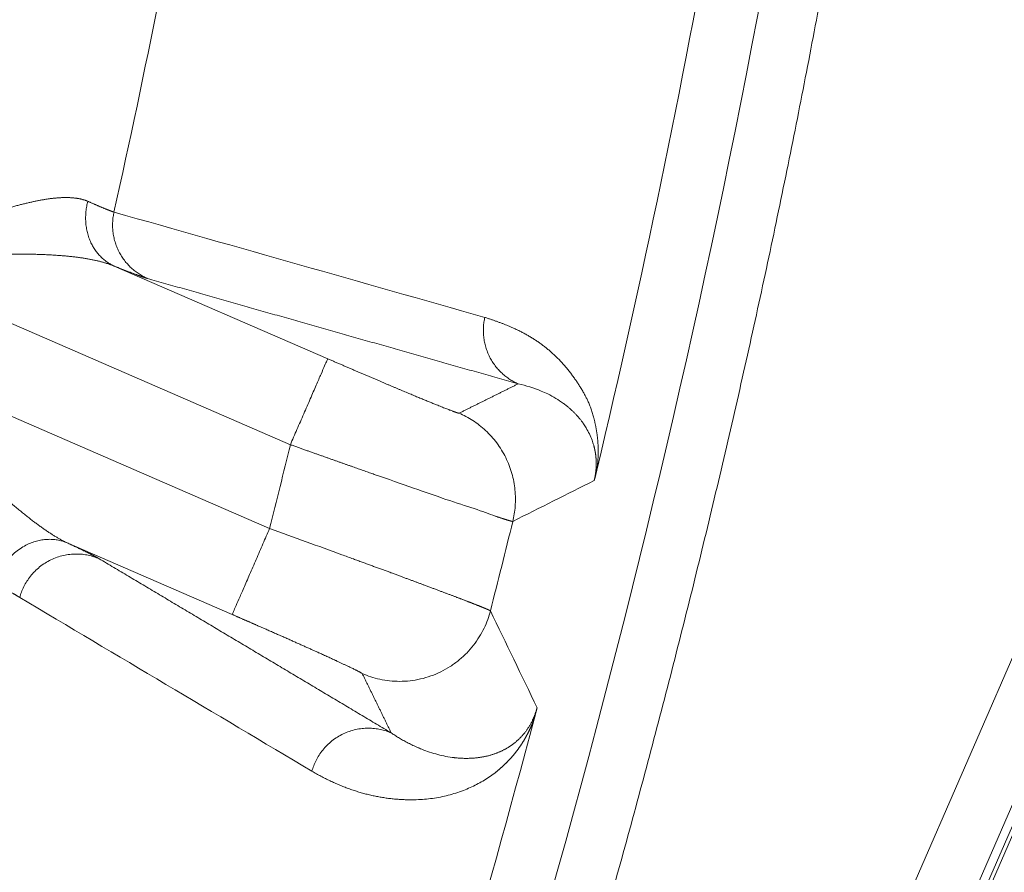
# Model space of a CAD drawing. Header units: millimetres. Extents: x 5437 to 18441, y -4466 to 3128.
# Tile 188 of 256: x 8574.86 to 8583.26, y -2800.65 to -2793.37. Entities that reach past the tile are written whole.
import ezdxf

# ---------------------------------------------------------------- set-up
doc = ezdxf.new("R2010")
doc.units = ezdxf.units.MM
doc.layers.add('1', color=7, linetype='Continuous', true_color=0xffffff)
doc.styles.add('TXT08', font='txt.shx', dxfattribs={"width": 0.8, "bigfont": 'gbcbig.shx'})
doc.dimstyles.get("Standard").update_dxf_attribs({"dimtxt": 0.18, "dimasz": 0.18, "dimexe": 0.18, "dimexo": 0.0625, "dimgap": 0.09, "dimtad": 0, "dimtih": 1, "dimtoh": 1, "dimdec": 4, "dimzin": 0, "dimdsep": 46, "dimtxsty": 'Standard', "dimcen": 0.09, "dimadec": 0, "dimazin": 0, "dimtfac": 1, "dimtdec": 4, "dimtofl": 0, "dimtmove": 0, "dimatfit": 3, "dimfxl": 1, "dimtolj": 1, "dimtzin": 0, "dimarcsym": 0})
doc.dimstyles.new('YanXiu', dxfattribs={"dimtxt": 40, "dimasz": 30, "dimexe": 0.66, "dimexo": 0.66, "dimgap": 0.66, "dimtad": 0, "dimdec": 1, "dimdsep": 46, "dimtxsty": 'TXT08', "dimcen": 0, "dimclrd": 256, "dimclre": 165, "dimclrt": 90, "dimazin": 2, "dimtfac": 1, "dimtdec": 1, "dimtofl": 0, "dimtmove": 0, "dimatfit": 3, "dimfxl": 1, "dimlwd": 5, "dimlwe": 13, "dimarcsym": 0})

# ---------------------------------------------------------------- blocks, each defined once
blk = doc.blocks.new('*D53')
at = {"color": 0, "lineweight": -2, "transparency": 16777216}
for p, q in [((10989.4307, -2154.4155), (10692.9173, -2240.8213)), ((11069.4307, -2154.4155), (10989.4307, -2154.4155)), ((8443.48, -2896.4116), (8443.48, -2896.2316)), ((8443.39, -2896.3216), (8443.57, -2896.3216))]:
    blk.add_line(p, q, dxfattribs=at)
at = {"color": 0, "lineweight": 20, "transparency": 16777216}
blk.add_solid([(10689.1871, -2228.0204), (10696.6476, -2253.6222), (10616.1119, -2263.2029)], dxfattribs=at)
at = {"layer": 'Defpoints', "color": 0, "lineweight": 20, "transparency": 16777216}
for p in [(10616.1119, -2263.2029), (6270.848, -3529.4402)]:
    blk.add_point(p, dxfattribs=at)
at = {"color": 0, "lineweight": 20, "transparency": 16777216, "insert": (11249.5207, -2154.4155), "char_height": 80, "attachment_point": 5}
blk.add_mtext('\\A1;R2260', dxfattribs=at)
blk = doc.blocks.new('*D54')
at = {"color": 0, "lineweight": -2, "transparency": 16777216}
blk.add_line((7492.6853, -2896.3216), (7463.5164, -2896.3216), dxfattribs=at)
at = {"color": 0, "lineweight": -3, "transparency": 16777216}
for start, end in [(14.7247061, 87.3296239), (101.5902046, 175.2752939)]:
    blk.add_arc((8434.1189, -2896.3216), 970.4225, start, end, dxfattribs=at)
at = {"color": 0, "lineweight": 20, "transparency": 16777216}
for points in [[(9385.6953, -2646.8098), (9359.6469, -2652.519), (9389.7986, -2727.8095)], [(7480.3159, -2816.9391), (7453.6719, -2815.84), (7463.6964, -2896.3216)]]:
    blk.add_solid(points, dxfattribs=at)
at = {"layer": 'Defpoints', "color": 0, "lineweight": 20, "transparency": 16777216}
for p in [(7900.863, -2085.5454), (10671.8171, -2501.755), (7492.7478, -2896.3216), (7740.5009, -2896.3216), (8434.1189, -2896.3216)]:
    blk.add_point(p, dxfattribs=at)
at = {"color": 0, "lineweight": 20, "transparency": 16777216, "insert": (8359.2409, -1928.7921), "char_height": 80, "attachment_point": 5}
blk.add_mtext('\\A1;165%%D', dxfattribs=at)
blk = doc.blocks.new('*D56')
at = {"lineweight": 5, "transparency": 16777216}
blk.add_line((9409.7195, -2278.0276), (9220.8999, -2398.8703), dxfattribs=at)
at = {"lineweight": 20, "transparency": 16777216}
blk.add_solid([(9218.2046, -2394.659), (9223.5951, -2403.0817), (9195.6316, -2415.0418)], dxfattribs=at)
at = {"layer": 'Defpoints', "color": 0, "lineweight": 20, "transparency": 16777216}
for p in [(9195.6316, -2415.0418), (8443.48, -2896.4116)]:
    blk.add_point(p, dxfattribs=at)
at = {"color": 90, "lineweight": 20, "transparency": 16777216, "insert": (9459.6888, -2246.0477), "char_height": 40, "attachment_point": 5, "rotation": 32.61885, "style": 'TXT08'}
blk.add_mtext('R893', dxfattribs=at)

msp = doc.modelspace()

# ---------------------------------------------------------------- linework, layer by layer
at = {"color": 7, "lineweight": 20}
msp.add_arc((8443.47995, -2896.41157), 893, 10.1099821, 350.11198757, dxfattribs=at)
at = {"layer": '1', "color": 0, "lineweight": 20}
for p, q in [((8592.18017, -2779.95574), (8563.71562, -2845.48868)), ((8564.97473, -2841.07216), (8589.6127, -2784.34901)), ((8590.07124, -2784.54818), (8565.43326, -2841.27133)), ((8590.16674, -2784.51052), (8565.47093, -2841.36683)), ((8577.16751, -2796.99546), (8573.53493, -2795.41764)), ((8575.66503, -2795.47078), (8577.48617, -2796.2618)), ((8573.36308, -2796.13636), (8576.99004, -2797.71174)), ((8576.67137, -2798.4454), (8575.26302, -2797.83368))]:
    msp.add_line(p, q, dxfattribs=at)
for centre, radius, start, end in [((8495.27522, -2777.08546), 87.40415, 336.5220504, 357.4657699), ((8495.27522, -2777.08546), 82.36106, 347.4301134, 350.0065313), ((8495.27522, -2777.08546), 86.87162, 346.6034392, 349.9153709), ((8495.27529, -2777.08547), 84.27777, 345.8334424, 346.3351268), ((8495.27522, -2777.08546), 86.27754, 345.6876302, 346.2100449), ((8495.27522, -2777.08546), 86.87162, 341.9003676, 345.1651364)]:
    msp.add_arc(centre, radius, start, end, dxfattribs=at)
for points, degree in [([(8583.09332, -2780.97224), (8582.80917, -2787.39237), (8581.93832, -2793.78653), (8580.48389, -2800.08334), (8578.46228, -2806.2117), (8575.90202, -2812.1061)], 5), ([(8575.6622, -2795.00972), (8576.71734, -2795.30933), (8577.77241, -2795.60892), (8578.82742, -2795.90851)], 3), ([(8575.94687, -2795.57614), (8575.92279, -2795.56929), (8575.88256, -2795.55536), (8575.82579, -2795.53413), (8575.75289, -2795.50578), (8575.66503, -2795.47078)], 5), ([(8579.11186, -2796.47599), (8578.4789, -2796.29604), (8577.84592, -2796.11608), (8577.21292, -2795.93611), (8576.57991, -2795.75613), (8575.94687, -2795.57614)], 5), ([(8578.60775, -2796.72653), (8578.70871, -2796.67648), (8578.80961, -2796.62641), (8578.91043, -2796.5763), (8579.01118, -2796.52616), (8579.11186, -2796.47599)], 5), ([(8579.30978, -2796.53739), (8579.24562, -2796.51059), (8579.17892, -2796.49018), (8579.11186, -2796.47599)], 3), ([(8579.36456, -2796.56235), (8579.34656, -2796.55351), (8579.32828, -2796.54519), (8579.30978, -2796.53739)], 3), ([(8579.49802, -2796.64284), (8579.45606, -2796.61275), (8579.41125, -2796.58576), (8579.36456, -2796.56235)], 3), ([(8579.52492, -2796.66338), (8579.5161, -2796.65639), (8579.50713, -2796.64954), (8579.49802, -2796.64284)], 3), ([(8579.69224, -2796.85143), (8579.68513, -2796.83982), (8579.6777, -2796.82831), (8579.66994, -2796.81694)], 3), ([(8579.74307, -2796.95742), (8579.72906, -2796.92161), (8579.71209, -2796.88606), (8579.69224, -2796.85143)], 3), ([(8579.75664, -2796.99941), (8579.75255, -2796.9854), (8579.74803, -2796.97139), (8579.74308, -2796.95742)], 3), ([(8578.21931, -2797.36669), (8578.11382, -2797.32896), (8578.00104, -2797.28948), (8577.88329, -2797.24885)], 3), ([(8579.7615, -2797.30082), (8579.53009, -2797.41768), (8579.29823, -2797.53436), (8579.0659, -2797.65085)], 3), ([(8578.49412, -2797.46209), (8578.4099, -2797.43207), (8578.31776, -2797.40013), (8578.21931, -2797.36669)], 3), ([(8575.26302, -2797.83368), (8575.34888, -2797.87414), (8575.4198, -2797.90825), (8575.47465, -2797.93551), (8575.51305, -2797.95572), (8575.53538, -2797.96903)], 5), ([(8575.53538, -2797.96903), (8576.03465, -2798.26672), (8576.53358, -2798.56425), (8577.03217, -2798.86164), (8577.53044, -2799.15888), (8578.02839, -2799.456)], 5), ([(8577.60616, -2797.93481), (8577.6397, -2797.947), (8577.6729, -2797.95912), (8577.70571, -2797.97114)], 3), ([(8577.35144, -2799.78241), (8576.52112, -2799.28865), (8575.68975, -2798.79449), (8574.85721, -2798.29988)], 3), ([(8578.87491, -2798.41397), (8579.00864, -2798.6901), (8579.14149, -2798.96583), (8579.27348, -2799.24116)], 3), ([(8578.02839, -2799.456), (8577.97915, -2799.35486), (8577.92981, -2799.25369), (8577.88037, -2799.15247), (8577.83083, -2799.0512), (8577.78119, -2798.94989)], 5), ([(8578.26863, -2799.58733), (8578.27537, -2799.59015), (8578.28213, -2799.59292), (8578.28892, -2799.59562)], 3), ([(8579.03412, -2799.57523), (8579.03724, -2799.57322), (8579.04034, -2799.57119), (8579.04342, -2799.56915)], 3), ([(8578.56555, -2799.66734), (8578.56648, -2799.66745), (8578.56742, -2799.66755), (8578.56835, -2799.66766)], 3), ([(8578.85787, -2799.6507), (8578.863, -2799.64937), (8578.86811, -2799.64799), (8578.87319, -2799.64657)], 3)]:
    msp.add_open_spline(points, degree=degree, dxfattribs=at)
for points, degree, knots in [([(8575.07902, -2794.90074), (8575.08346, -2794.90005), (8575.09232, -2794.89868), (8575.10545, -2794.89679), (8575.11839, -2794.89505), (8575.13116, -2794.89346), (8575.14375, -2794.89201), (8575.15615, -2794.89071), (8575.16838, -2794.88955), (8575.18042, -2794.88854), (8575.19229, -2794.88768), (8575.20398, -2794.88697), (8575.21548, -2794.88641), (8575.22681, -2794.88599), (8575.23796, -2794.88572), (8575.24893, -2794.8856), (8575.25972, -2794.88563), (8575.27033, -2794.8858), (8575.28076, -2794.88613), (8575.29102, -2794.8866), (8575.3011, -2794.88722), (8575.311, -2794.88799), (8575.32072, -2794.88891), (8575.33027, -2794.88998), (8575.33964, -2794.8912), (8575.34884, -2794.89256), (8575.35786, -2794.89408), (8575.3667, -2794.89575), (8575.37537, -2794.89756), (8575.38387, -2794.89953), (8575.39219, -2794.90165), (8575.40034, -2794.90391), (8575.40831, -2794.90633), (8575.41612, -2794.9089), (8575.42375, -2794.91162), (8575.43122, -2794.91448), (8575.43606, -2794.91652), (8575.43848, -2794.91754)], 3, [0, 0, 0, 0, 0.0308617, 0.0615575, 0.0920899, 0.1224616, 0.1526749, 0.1827326, 0.2126372, 0.2423916, 0.2719984, 0.3014603, 0.3307804, 0.3599613, 0.3890061, 0.4179177, 0.4466991, 0.4753534, 0.5038837, 0.532293, 0.5605847, 0.5887619, 0.6168278, 0.6447859, 0.6726394, 0.7003918, 0.7280464, 0.7556068, 0.7830765, 0.8104589, 0.8377578, 0.8649766, 0.8921191, 0.919189, 0.9461899, 0.9731257, 1, 1, 1, 1]), ([(8574.60455, -2795.02196), (8574.61106, -2795.01989), (8574.62404, -2795.01577), (8574.64334, -2795.00973), (8574.66242, -2795.00382), (8574.68127, -2794.99806), (8574.69989, -2794.99244), (8574.71829, -2794.98696), (8574.73645, -2794.98162), (8574.75439, -2794.97643), (8574.7721, -2794.97138), (8574.78958, -2794.96647), (8574.80683, -2794.96171), (8574.82386, -2794.95708), (8574.84066, -2794.95261), (8574.85723, -2794.94827), (8574.87358, -2794.94408), (8574.8897, -2794.94004), (8574.9056, -2794.93614), (8574.92127, -2794.93238), (8574.93672, -2794.92877), (8574.95194, -2794.92531), (8574.96694, -2794.92199), (8574.98172, -2794.91881), (8574.99627, -2794.91579), (8575.01061, -2794.91291), (8575.02472, -2794.91017), (8575.03862, -2794.90759), (8575.05229, -2794.90515), (8575.06576, -2794.90286), (8575.07461, -2794.90144), (8575.07902, -2794.90074)], 3, [0, 0, 0, 0, 0.0385958, 0.0768861, 0.114872, 0.1525547, 0.1899352, 0.2270147, 0.2637944, 0.3002755, 0.3364593, 0.372347, 0.40794, 0.4432398, 0.4782476, 0.5129649, 0.5473933, 0.5815343, 0.6153895, 0.6489604, 0.6822489, 0.7152565, 0.7479852, 0.7804366, 0.8126127, 0.8445155, 0.8761468, 0.9075088, 0.9386036, 0.9694332, 1, 1, 1, 1]), ([(8575.43848, -2794.91754), (8575.4418, -2794.91901), (8575.44844, -2794.92195), (8575.45815, -2794.92623), (8575.46767, -2794.93042), (8575.47698, -2794.93451), (8575.4861, -2794.93849), (8575.495, -2794.94237), (8575.50371, -2794.94615), (8575.5122, -2794.94982), (8575.52049, -2794.95339), (8575.52858, -2794.95686), (8575.53645, -2794.96023), (8575.54412, -2794.96349), (8575.55158, -2794.96665), (8575.55883, -2794.9697), (8575.56587, -2794.97266), (8575.5727, -2794.9755), (8575.57932, -2794.97825), (8575.58573, -2794.98088), (8575.59193, -2794.98342), (8575.59792, -2794.98585), (8575.60369, -2794.98817), (8575.60926, -2794.9904), (8575.61461, -2794.99251), (8575.61975, -2794.99452), (8575.62467, -2794.99643), (8575.62939, -2794.99823), (8575.63389, -2794.99993), (8575.63818, -2795.00152), (8575.64225, -2795.00301), (8575.64612, -2795.0044), (8575.64976, -2795.00567), (8575.6532, -2795.00685), (8575.65642, -2795.00791), (8575.65944, -2795.00888), (8575.66128, -2795.00944), (8575.6622, -2795.00972)], 3, [0, 0, 0, 0, 0.0289777, 0.0579296, 0.0868558, 0.1157565, 0.1446318, 0.173482, 0.2023072, 0.2311077, 0.2598834, 0.2886348, 0.3173618, 0.3460648, 0.3747438, 0.4033991, 0.4320309, 0.4606392, 0.4892244, 0.5177865, 0.5463258, 0.5748425, 0.6033366, 0.6318085, 0.6602583, 0.6886862, 0.7170924, 0.745477, 0.7738402, 0.8021823, 0.8305034, 0.8588037, 0.8870834, 0.9153427, 0.9435818, 0.9718008, 1, 1, 1, 1]), ([(8575.22007, -2795.38205), (8575.21345, -2795.38152), (8575.20015, -2795.38045), (8575.17995, -2795.37899), (8575.15946, -2795.37761), (8575.13867, -2795.37633), (8575.11758, -2795.37515), (8575.0962, -2795.37406), (8575.07452, -2795.37307), (8575.05253, -2795.37217), (8575.03026, -2795.37136), (8575.00768, -2795.37065), (8574.98481, -2795.37002), (8574.96165, -2795.36948), (8574.93818, -2795.36903), (8574.91443, -2795.36866), (8574.89038, -2795.36838), (8574.86604, -2795.36818), (8574.84141, -2795.36806), (8574.81649, -2795.36802), (8574.79127, -2795.36806), (8574.76577, -2795.36817), (8574.73997, -2795.36835), (8574.7139, -2795.3686), (8574.69638, -2795.36882), (8574.68758, -2795.36894)], 3, [0, 0, 0, 0, 0.0395235, 0.0794005, 0.1196321, 0.1602192, 0.2011627, 0.2424635, 0.2841224, 0.3261403, 0.368518, 0.4112564, 0.4543561, 0.4978179, 0.5416427, 0.585831, 0.6303837, 0.6753014, 0.7205848, 0.7662345, 0.8122512, 0.8586355, 0.905388, 0.9525093, 1, 1, 1, 1]), ([(8575.66503, -2795.47078), (8575.66163, -2795.4694), (8575.65479, -2795.46662), (8575.64427, -2795.46259), (8575.63349, -2795.45862), (8575.62244, -2795.45474), (8575.61111, -2795.45094), (8575.59951, -2795.44722), (8575.58763, -2795.44359), (8575.57548, -2795.44004), (8575.56306, -2795.43657), (8575.55036, -2795.43318), (8575.53738, -2795.42988), (8575.52413, -2795.42667), (8575.51061, -2795.42354), (8575.49681, -2795.4205), (8575.48274, -2795.41754), (8575.46839, -2795.41467), (8575.45376, -2795.41188), (8575.43886, -2795.40919), (8575.42368, -2795.40658), (8575.40823, -2795.40405), (8575.3925, -2795.40162), (8575.37649, -2795.39927), (8575.36021, -2795.39701), (8575.34365, -2795.39483), (8575.32682, -2795.39275), (8575.30971, -2795.39075), (8575.29232, -2795.38883), (8575.27467, -2795.387), (8575.25673, -2795.38526), (8575.23852, -2795.3836), (8575.22624, -2795.38257), (8575.22007, -2795.38205)], 3, [0, 0, 0, 0, 0.0277879, 0.0558565, 0.0842082, 0.1128449, 0.1417687, 0.1709815, 0.2004854, 0.230282, 0.2603734, 0.2907611, 0.3214469, 0.3524325, 0.3837194, 0.4153093, 0.4472036, 0.4794038, 0.5119113, 0.5447276, 0.5778539, 0.6112916, 0.645042, 0.6791063, 0.7134858, 0.7481815, 0.7831946, 0.8185263, 0.8541777, 0.8901497, 0.9264434, 0.9630599, 1, 1, 1, 1]), ([(8578.82742, -2795.90851), (8578.83655, -2795.91146), (8578.85457, -2795.9173), (8578.8812, -2795.92624), (8578.90707, -2795.93517), (8578.93221, -2795.94413), (8578.95659, -2795.95311), (8578.98023, -2795.9621), (8579.00312, -2795.9711), (8579.02527, -2795.98012), (8579.04667, -2795.98915), (8579.06732, -2795.9982), (8579.09096, -2796.00897), (8579.11759, -2796.02172), (8579.1472, -2796.03674), (8579.17613, -2796.05228), (8579.20437, -2796.06834), (8579.23193, -2796.08493), (8579.25881, -2796.10204), (8579.28499, -2796.11969), (8579.31051, -2796.1378), (8579.32718, -2796.1505), (8579.33544, -2796.1568)], 3, [0, 0, 0, 0, 0.0520598, 0.1028038, 0.152232, 0.2003446, 0.2471415, 0.292623, 0.3367891, 0.3796399, 0.4211755, 0.461396, 0.5003017, 0.5598002, 0.618303, 0.6758108, 0.7323242, 0.7878438, 0.8423704, 0.8959048, 0.9484477, 1, 1, 1, 1]), ([(8579.33544, -2796.1568), (8579.33961, -2796.16005), (8579.34793, -2796.16655), (8579.3603, -2796.17655), (8579.37254, -2796.18671), (8579.38465, -2796.19702), (8579.39265, -2796.20408), (8579.39663, -2796.20759)], 3, [0, 0, 0, 0, 0.2025239, 0.4037849, 0.6037839, 0.802522, 1, 1, 1, 1]), ([(8579.39663, -2796.20759), (8579.40082, -2796.21134), (8579.40916, -2796.21882), (8579.42157, -2796.23035), (8579.43385, -2796.24207), (8579.44601, -2796.25402), (8579.45804, -2796.26617), (8579.46994, -2796.27853), (8579.48172, -2796.29111), (8579.49337, -2796.30391), (8579.50489, -2796.31691), (8579.51628, -2796.33013), (8579.52755, -2796.34356), (8579.5387, -2796.35721), (8579.54971, -2796.37106), (8579.5606, -2796.38513), (8579.57136, -2796.39942), (8579.58199, -2796.41391), (8579.589, -2796.42378), (8579.5925, -2796.42871)], 3, [0, 0, 0, 0, 0.0612172, 0.1221333, 0.1827486, 0.2430634, 0.3030782, 0.3627934, 0.4222092, 0.4813263, 0.5401448, 0.5986653, 0.6568883, 0.714814, 0.7724429, 0.8297755, 0.8868123, 0.9435536, 1, 1, 1, 1]), ([(8577.48617, -2796.2618), (8577.63567, -2796.32674), (8577.78474, -2796.39098), (8577.92698, -2796.45175), (8578.19193, -2796.56388), (8578.39696, -2796.64837), (8578.48054, -2796.68202), (8578.5595, -2796.71256), (8578.59632, -2796.72457), (8578.60283, -2796.7264), (8578.60664, -2796.72705), (8578.60775, -2796.72653)], 5, [0, 0, 0, 0, 0, 0, 0.433431, 0.433431, 0.433431, 0.859979, 0.859979, 0.859979, 1, 1, 1, 1, 1, 1]), ([(8579.5925, -2796.42871), (8579.59548, -2796.43297), (8579.60143, -2796.44148), (8579.61028, -2796.45449), (8579.61905, -2796.46765), (8579.62773, -2796.48099), (8579.63633, -2796.49449), (8579.64201, -2796.50366), (8579.64485, -2796.50824)], 3, [0, 0, 0, 0, 0.1680751, 0.3355853, 0.5025319, 0.6689158, 0.8347382, 1, 1, 1, 1]), ([(8579.64485, -2796.50824), (8579.64796, -2796.51334), (8579.65406, -2796.52332), (8579.66292, -2796.53832), (8579.67132, -2796.55293), (8579.67925, -2796.56718), (8579.68671, -2796.58106), (8579.6937, -2796.59457), (8579.70022, -2796.60771), (8579.70702, -2796.62206), (8579.71412, -2796.63793), (8579.72153, -2796.65562), (8579.72858, -2796.67364), (8579.73526, -2796.69198), (8579.74158, -2796.71065), (8579.74753, -2796.72967), (8579.75314, -2796.74894), (8579.75664, -2796.76234), (8579.75837, -2796.76895)], 3, [0, 0, 0, 0, 0.0735191, 0.1439152, 0.2111891, 0.2753417, 0.3363738, 0.3942869, 0.449082, 0.5007611, 0.5684807, 0.6346705, 0.6993356, 0.7624816, 0.8241143, 0.8842403, 0.9428664, 1, 1, 1, 1]), ([(8579.66993, -2796.81693), (8579.66777, -2796.81384), (8579.66338, -2796.80757), (8579.65663, -2796.79837), (8579.64964, -2796.78914), (8579.64241, -2796.77993), (8579.63492, -2796.77073), (8579.62717, -2796.76155), (8579.61918, -2796.75239), (8579.61093, -2796.74326), (8579.60241, -2796.73416), (8579.59364, -2796.7251), (8579.58461, -2796.71608), (8579.57531, -2796.70712), (8579.56575, -2796.69821), (8579.55593, -2796.68937), (8579.54584, -2796.6806), (8579.53549, -2796.67189), (8579.52847, -2796.66624), (8579.52492, -2796.66338)], 3, [0, 0, 0, 0, 0.0479204, 0.0972032, 0.1478485, 0.1998564, 0.2532271, 0.3079606, 0.3640572, 0.4215167, 0.4803395, 0.5405254, 0.6020746, 0.664987, 0.7292629, 0.794902, 0.8619046, 0.9302706, 1, 1, 1, 1]), ([(8579.75837, -2796.76895), (8579.75932, -2796.77274), (8579.76121, -2796.78024), (8579.76394, -2796.79165), (8579.76656, -2796.80303), (8579.76907, -2796.81439), (8579.77146, -2796.82574), (8579.77373, -2796.83707), (8579.7759, -2796.84839), (8579.77794, -2796.85969), (8579.77988, -2796.87097), (8579.78169, -2796.88224), (8579.7834, -2796.89349), (8579.78499, -2796.90472), (8579.78646, -2796.91594), (8579.78782, -2796.92714), (8579.78907, -2796.93832), (8579.7902, -2796.94949), (8579.79122, -2796.96064), (8579.79212, -2796.97178), (8579.7929, -2796.98289), (8579.79358, -2796.99399), (8579.79414, -2797.00508), (8579.79458, -2797.01615), (8579.79491, -2797.0272), (8579.79513, -2797.03823), (8579.79523, -2797.04924), (8579.79521, -2797.06024), (8579.79509, -2797.07123), (8579.79484, -2797.08219), (8579.79449, -2797.09314), (8579.79402, -2797.10407), (8579.79343, -2797.11499), (8579.79273, -2797.12588), (8579.79192, -2797.13677), (8579.79099, -2797.14763), (8579.78995, -2797.15848), (8579.78879, -2797.16931), (8579.78752, -2797.18013), (8579.78613, -2797.19094), (8579.78464, -2797.2017), (8579.78351, -2797.20907), (8579.78296, -2797.21268)], 3, [0, 0, 0, 0, 0.0396525, 0.0785166, 0.1165936, 0.1538846, 0.1903911, 0.2261144, 0.2610561, 0.2952178, 0.3286013, 0.3612084, 0.3930411, 0.4241015, 0.4543921, 0.4839153, 0.5126737, 0.5406704, 0.5679085, 0.5943914, 0.6201228, 0.6451069, 0.6693481, 0.6928513, 0.7156218, 0.7376656, 0.758989, 0.7795993, 0.7995045, 0.8187133, 0.8372355, 0.8550822, 0.8722654, 0.888799, 0.9046982, 0.9199805, 0.9346653, 0.9487745, 0.9623329, 0.9753684, 0.9879124, 1, 1, 1, 1]), ([(8577.88329, -2797.24885), (8577.87666, -2797.24651), (8577.8633, -2797.24181), (8577.84297, -2797.23465), (8577.82223, -2797.22733), (8577.80107, -2797.21987), (8577.77948, -2797.21225), (8577.75747, -2797.20448), (8577.73503, -2797.19656), (8577.71216, -2797.18848), (8577.68887, -2797.18025), (8577.66516, -2797.17187), (8577.64101, -2797.16333), (8577.61644, -2797.15465), (8577.59145, -2797.1458), (8577.56603, -2797.13681), (8577.54019, -2797.12767), (8577.51393, -2797.11837), (8577.48725, -2797.10893), (8577.46016, -2797.09933), (8577.43266, -2797.08959), (8577.40475, -2797.0797), (8577.37643, -2797.06966), (8577.34772, -2797.05948), (8577.31861, -2797.04915), (8577.28912, -2797.03869), (8577.25924, -2797.02808), (8577.22899, -2797.01733), (8577.19837, -2797.00644), (8577.17783, -2796.99914), (8577.16751, -2796.99546)], 3, [0, 0, 0, 0, 0.0291863, 0.0588561, 0.0890095, 0.1196464, 0.1507669, 0.1823709, 0.2144584, 0.2470296, 0.2800842, 0.3136225, 0.3476443, 0.3821497, 0.4171386, 0.4526111, 0.4885672, 0.5250069, 0.5619301, 0.5993368, 0.6372272, 0.6756011, 0.7144585, 0.7537995, 0.7936241, 0.8339322, 0.8747238, 0.915999, 0.9577577, 1, 1, 1, 1]), ([(8579.7615, -2797.30082), (8579.76177, -2797.29966), (8579.76233, -2797.29735), (8579.76313, -2797.29387), (8579.76391, -2797.29038), (8579.76467, -2797.2869), (8579.76541, -2797.28341), (8579.76614, -2797.27991), (8579.76684, -2797.27641), (8579.76752, -2797.27291), (8579.76819, -2797.2694), (8579.76883, -2797.2659), (8579.76945, -2797.26238), (8579.77005, -2797.25887), (8579.77064, -2797.25535), (8579.7712, -2797.25183), (8579.77174, -2797.2483), (8579.77226, -2797.24478), (8579.77276, -2797.24124), (8579.77324, -2797.23771), (8579.7737, -2797.23417), (8579.77414, -2797.23063), (8579.77456, -2797.22709), (8579.77496, -2797.22354), (8579.77533, -2797.22), (8579.77569, -2797.21644), (8579.77603, -2797.21289), (8579.77634, -2797.20934), (8579.77663, -2797.20578), (8579.77691, -2797.20222), (8579.77716, -2797.19865), (8579.77739, -2797.19509), (8579.7776, -2797.19152), (8579.77779, -2797.18796), (8579.77795, -2797.18439), (8579.7781, -2797.18082), (8579.77822, -2797.17724), (8579.77833, -2797.17367), (8579.77841, -2797.17009), (8579.77847, -2797.16652), (8579.77851, -2797.16294), (8579.77853, -2797.15936), (8579.77852, -2797.15579), (8579.7785, -2797.15221), (8579.77845, -2797.14863), (8579.77838, -2797.14505), (8579.77829, -2797.14147), (8579.77818, -2797.13788), (8579.77804, -2797.1343), (8579.77789, -2797.13072), (8579.77771, -2797.12714), (8579.77751, -2797.12356), (8579.77729, -2797.11998), (8579.77705, -2797.1164), (8579.77678, -2797.11283), (8579.77649, -2797.10925), (8579.77618, -2797.10567), (8579.77585, -2797.10209), (8579.7755, -2797.09852), (8579.77512, -2797.09495), (8579.77473, -2797.09137), (8579.77431, -2797.0878), (8579.77387, -2797.08424), (8579.7734, -2797.08067), (8579.77292, -2797.0771), (8579.77241, -2797.07354), (8579.77188, -2797.06998), (8579.77133, -2797.06642), (8579.77076, -2797.06286), (8579.77016, -2797.05931), (8579.76954, -2797.05576), (8579.7689, -2797.05221), (8579.76824, -2797.04866), (8579.76755, -2797.04512), (8579.76685, -2797.04158), (8579.76612, -2797.03804), (8579.76537, -2797.03451), (8579.76459, -2797.03098), (8579.7638, -2797.02746), (8579.76298, -2797.02393), (8579.76214, -2797.02042), (8579.76128, -2797.0169), (8579.7604, -2797.01339), (8579.75949, -2797.00988), (8579.75856, -2797.00638), (8579.75761, -2797.00288), (8579.75696, -2797.00057), (8579.75664, -2796.99941)], 3, [0, 0, 0, 0, 0.0038611, 0.0077367, 0.0116434, 0.0155971, 0.0196134, 0.0237071, 0.0278921, 0.0321817, 0.0365878, 0.0411218, 0.0457939, 0.0506136, 0.0555894, 0.0607291, 0.0660397, 0.0715278, 0.077199, 0.0830587, 0.0891117, 0.0953622, 0.1018142, 0.1084712, 0.1153366, 0.1224133, 0.1297039, 0.1372111, 0.1449369, 0.1528836, 0.161053, 0.1694469, 0.1780669, 0.1869145, 0.1959911, 0.2052979, 0.2148362, 0.2246071, 0.2346116, 0.2448507, 0.2553252, 0.2660359, 0.2769837, 0.2881693, 0.2995934, 0.3112566, 0.3231595, 0.3353027, 0.3476867, 0.3603121, 0.3731792, 0.3862886, 0.3996407, 0.4132358, 0.4270744, 0.4411568, 0.4554834, 0.4700544, 0.4848703, 0.4999312, 0.5152375, 0.5307894, 0.5465873, 0.5626312, 0.5789215, 0.5954584, 0.6122421, 0.6292728, 0.6465506, 0.6640758, 0.6818486, 0.6998691, 0.7181375, 0.7366539, 0.7554186, 0.7744315, 0.7936929, 0.8132029, 0.8329617, 0.8529693, 0.8732259, 0.8937315, 0.9144864, 0.9354906, 0.9567442, 0.9782473, 1, 1, 1, 1]), ([(8574.33081, -2797.08415), (8574.3383, -2797.09123), (8574.3532, -2797.10533), (8574.37543, -2797.12629), (8574.39743, -2797.14698), (8574.41919, -2797.16739), (8574.44073, -2797.18752), (8574.46204, -2797.20736), (8574.48312, -2797.22693), (8574.50398, -2797.24621), (8574.5246, -2797.2652), (8574.545, -2797.28391), (8574.56518, -2797.30233), (8574.58513, -2797.32046), (8574.60486, -2797.3383), (8574.62436, -2797.35585), (8574.64364, -2797.3731), (8574.66269, -2797.39007), (8574.68152, -2797.40673), (8574.70013, -2797.42311), (8574.71852, -2797.43918), (8574.73668, -2797.45496), (8574.75463, -2797.47044), (8574.77235, -2797.48563), (8574.78985, -2797.50052), (8574.80713, -2797.5151), (8574.82419, -2797.52939), (8574.84103, -2797.54338), (8574.85764, -2797.55707), (8574.87404, -2797.57046), (8574.89022, -2797.58355), (8574.90617, -2797.59634), (8574.92191, -2797.60883), (8574.93742, -2797.62102), (8574.95272, -2797.63291), (8574.96779, -2797.6445), (8574.98265, -2797.65579), (8574.99728, -2797.66678), (8575.01169, -2797.67747), (8575.02588, -2797.68786), (8575.03986, -2797.69795), (8575.05361, -2797.70774), (8575.06713, -2797.71724), (8575.08044, -2797.72644), (8575.09353, -2797.73534), (8575.10639, -2797.74394), (8575.11903, -2797.75225), (8575.13145, -2797.76026), (8575.14364, -2797.76798), (8575.15562, -2797.77541), (8575.16737, -2797.78254), (8575.17889, -2797.78938), (8575.19019, -2797.79593), (8575.20127, -2797.80219), (8575.21212, -2797.80816), (8575.22274, -2797.81384), (8575.23314, -2797.81923), (8575.24332, -2797.82433), (8575.25327, -2797.82917), (8575.25979, -2797.83218), (8575.26302, -2797.83368)], 3, [0, 0, 0, 0, 0.0233393, 0.0464561, 0.0693508, 0.0920235, 0.1144747, 0.1367045, 0.1587133, 0.1805014, 0.2020692, 0.2234168, 0.2445448, 0.2654535, 0.2861431, 0.3066142, 0.326867, 0.3469021, 0.3667197, 0.3863204, 0.4057045, 0.4248725, 0.443825, 0.4625623, 0.4810851, 0.4993938, 0.5174889, 0.5353711, 0.5530409, 0.5704989, 0.5877458, 0.6047822, 0.6216087, 0.6382262, 0.6546352, 0.6708366, 0.6868311, 0.7026196, 0.7182028, 0.7335818, 0.7487574, 0.7637305, 0.7785022, 0.7930735, 0.8074455, 0.8216192, 0.8355959, 0.8493768, 0.8629631, 0.8763563, 0.8895576, 0.9025686, 0.9153907, 0.9280255, 0.9404747, 0.9527401, 0.9648233, 0.9767264, 0.9884513, 1, 1, 1, 1]), ([(8579.78304, -2797.2127), (8579.7825, -2797.21497), (8579.78143, -2797.21946), (8579.77984, -2797.22614), (8579.77826, -2797.23268), (8579.77672, -2797.23909), (8579.7752, -2797.24536), (8579.77371, -2797.25151), (8579.77225, -2797.25752), (8579.77081, -2797.2634), (8579.7694, -2797.26915), (8579.76801, -2797.27477), (8579.76665, -2797.28025), (8579.76532, -2797.2856), (8579.76402, -2797.29082), (8579.76274, -2797.29591), (8579.76191, -2797.29918), (8579.7615, -2797.30082)], 3, [0, 0, 0, 0, 0.0722813, 0.1432686, 0.2130619, 0.2817661, 0.3494915, 0.4163529, 0.4824698, 0.5479657, 0.6129679, 0.6776062, 0.7420129, 0.8063215, 0.8706665, 0.9351816, 1, 1, 1, 1]), ([(8578.91532, -2797.6053), (8578.86697, -2797.58676), (8578.80685, -2797.56534), (8578.66551, -2797.51737), (8578.58428, -2797.49081), (8578.49412, -2797.46209)], 3, [0, 0, 0, 0, 0.5, 0.5, 1, 1, 1, 1]), ([(8579.0659, -2797.65085), (8579.06574, -2797.65088), (8579.06543, -2797.65094), (8579.06468, -2797.65093), (8579.06373, -2797.65085), (8579.06256, -2797.65069), (8579.06118, -2797.65045), (8579.05957, -2797.65013), (8579.05775, -2797.64973), (8579.0557, -2797.64924), (8579.05344, -2797.64868), (8579.05095, -2797.64803), (8579.04824, -2797.64731), (8579.0453, -2797.6465), (8579.04215, -2797.64561), (8579.03877, -2797.64464), (8579.03516, -2797.64359), (8579.03133, -2797.64246), (8579.02727, -2797.64125), (8579.02299, -2797.63995), (8579.01848, -2797.63857), (8579.01375, -2797.63711), (8579.00879, -2797.63557), (8579.0036, -2797.63394), (8578.99818, -2797.63223), (8578.99254, -2797.63044), (8578.98666, -2797.62857), (8578.98056, -2797.62662), (8578.97423, -2797.62458), (8578.96767, -2797.62246), (8578.96088, -2797.62026), (8578.95387, -2797.61797), (8578.94662, -2797.61561), (8578.93915, -2797.61316), (8578.93144, -2797.61062), (8578.92353, -2797.60801), (8578.91806, -2797.6062), (8578.91532, -2797.6053)], 3, [0, 0, 0, 0, 0.02791, 0.0558584, 0.0838454, 0.1118709, 0.139935, 0.1680377, 0.1961791, 0.2243592, 0.2525781, 0.2808358, 0.3091323, 0.3374677, 0.3658419, 0.3942552, 0.4227074, 0.4511987, 0.4797291, 0.5082985, 0.5369071, 0.5655549, 0.594242, 0.6229682, 0.6517338, 0.6805388, 0.7093831, 0.7382668, 0.76719, 0.7961526, 0.8251548, 0.8541966, 0.8832779, 0.9123989, 0.9415595, 0.9707599, 1, 1, 1, 1]), ([(8576.99004, -2797.71174), (8577.09471, -2797.74933), (8577.19937, -2797.78697), (8577.40572, -2797.86157), (8577.5074, -2797.89854), (8577.60616, -2797.93481)], 3, [0, 0, 0, 0, 0.5, 0.5, 1, 1, 1, 1]), ([(8577.70571, -2797.97114), (8577.71203, -2797.97345), (8577.72462, -2797.97805), (8577.74335, -2797.9849), (8577.7619, -2797.99168), (8577.78025, -2797.9984), (8577.79841, -2798.00504), (8577.81638, -2798.01162), (8577.83415, -2798.01814), (8577.85173, -2798.02458), (8577.86911, -2798.03096), (8577.8863, -2798.03726), (8577.90329, -2798.0435), (8577.92009, -2798.04967), (8577.93669, -2798.05578), (8577.9531, -2798.06181), (8577.96931, -2798.06777), (8577.98533, -2798.07367), (8578.00115, -2798.0795), (8578.01678, -2798.08526), (8578.03221, -2798.09095), (8578.04745, -2798.09657), (8578.0625, -2798.10213), (8578.07735, -2798.10762), (8578.09201, -2798.11304), (8578.10648, -2798.11839), (8578.12076, -2798.12367), (8578.13484, -2798.12889), (8578.14874, -2798.13403), (8578.16245, -2798.13911), (8578.17596, -2798.14413), (8578.1893, -2798.14907), (8578.20244, -2798.15395), (8578.2154, -2798.15877), (8578.22817, -2798.16352), (8578.24076, -2798.1682), (8578.25317, -2798.17281), (8578.26539, -2798.17736), (8578.27743, -2798.18185), (8578.2893, -2798.18627), (8578.30099, -2798.19062), (8578.30867, -2798.19349), (8578.3125, -2798.19491)], 3, [0, 0, 0, 0, 0.0280345, 0.0559133, 0.0836365, 0.111204, 0.1386159, 0.1658722, 0.1929728, 0.2199178, 0.2467072, 0.2733409, 0.299819, 0.3261415, 0.3523084, 0.3783196, 0.4041752, 0.4298753, 0.4554197, 0.4808084, 0.5060416, 0.5311192, 0.5560412, 0.5808076, 0.6054183, 0.6298735, 0.6541731, 0.6783172, 0.7023056, 0.7261385, 0.7498158, 0.7733376, 0.7967037, 0.8199144, 0.8429694, 0.865869, 0.888613, 0.9112014, 0.9336343, 0.9559117, 0.9780336, 1, 1, 1, 1]), ([(8574.85721, -2798.29988), (8574.85639, -2798.29932), (8574.85473, -2798.2982), (8574.85199, -2798.29639), (8574.84905, -2798.29448), (8574.8459, -2798.29248), (8574.84254, -2798.29037), (8574.83897, -2798.28816), (8574.83519, -2798.28586), (8574.83119, -2798.28345), (8574.82699, -2798.28094), (8574.82257, -2798.27833), (8574.81794, -2798.27562), (8574.81309, -2798.27281), (8574.80803, -2798.26989), (8574.80276, -2798.26688), (8574.79728, -2798.26376), (8574.79157, -2798.26055), (8574.78566, -2798.25723), (8574.77953, -2798.25381), (8574.77318, -2798.25029), (8574.76662, -2798.24667), (8574.75985, -2798.24295), (8574.75285, -2798.23912), (8574.74565, -2798.2352), (8574.73823, -2798.23117), (8574.73059, -2798.22704), (8574.72273, -2798.22281), (8574.71467, -2798.21848), (8574.70638, -2798.21405), (8574.69788, -2798.20951), (8574.68917, -2798.20488), (8574.68024, -2798.20015), (8574.6711, -2798.19531), (8574.66174, -2798.19037), (8574.65218, -2798.18534), (8574.64564, -2798.18191), (8574.64236, -2798.18019)], 3, [0, 0, 0, 0, 0.0278139, 0.0556712, 0.0835721, 0.1115167, 0.139505, 0.1675372, 0.1956134, 0.2237337, 0.2518981, 0.2801068, 0.3083599, 0.3366575, 0.3649997, 0.3933866, 0.4218182, 0.4502947, 0.4788162, 0.5073827, 0.5359944, 0.5646514, 0.5933537, 0.6221015, 0.6508948, 0.6797338, 0.7086184, 0.7375489, 0.7665253, 0.7955477, 0.8246162, 0.8537309, 0.8828918, 0.9120991, 0.9413529, 0.9706531, 1, 1, 1, 1]), ([(8578.3125, -2798.19491), (8578.3175, -2798.19678), (8578.32747, -2798.2005), (8578.34221, -2798.206), (8578.35677, -2798.21143), (8578.37113, -2798.2168), (8578.38528, -2798.22209), (8578.39924, -2798.22731), (8578.413, -2798.23246), (8578.42656, -2798.23754), (8578.43991, -2798.24255), (8578.45307, -2798.24749), (8578.46602, -2798.25235), (8578.47877, -2798.25715), (8578.49132, -2798.26187), (8578.50366, -2798.26652), (8578.5158, -2798.2711), (8578.52773, -2798.2756), (8578.53946, -2798.28003), (8578.55099, -2798.28439), (8578.56231, -2798.28868), (8578.57342, -2798.29289), (8578.58433, -2798.29704), (8578.59503, -2798.3011), (8578.60553, -2798.3051), (8578.61582, -2798.30902), (8578.6259, -2798.31287), (8578.63578, -2798.31665), (8578.64545, -2798.32035), (8578.65491, -2798.32398), (8578.66417, -2798.32754), (8578.67323, -2798.33103), (8578.68208, -2798.33444), (8578.69072, -2798.33778), (8578.69915, -2798.34104), (8578.70739, -2798.34424), (8578.71541, -2798.34736), (8578.72323, -2798.35041), (8578.73085, -2798.35338), (8578.73827, -2798.35628), (8578.74548, -2798.35911), (8578.75249, -2798.36187), (8578.75929, -2798.36455), (8578.76589, -2798.36717), (8578.77229, -2798.36971), (8578.7785, -2798.37218), (8578.78449, -2798.37457), (8578.79029, -2798.3769), (8578.7959, -2798.37915), (8578.8013, -2798.38134), (8578.8065, -2798.38345), (8578.81151, -2798.38549), (8578.81632, -2798.38746), (8578.82093, -2798.38935), (8578.82535, -2798.39118), (8578.82957, -2798.39294), (8578.8336, -2798.39463), (8578.83744, -2798.39624), (8578.84109, -2798.39779), (8578.84454, -2798.39927), (8578.8478, -2798.40068), (8578.85088, -2798.40202), (8578.85376, -2798.40329), (8578.85646, -2798.40449), (8578.85897, -2798.40562), (8578.8613, -2798.40669), (8578.86344, -2798.40769), (8578.8654, -2798.40862), (8578.86718, -2798.40948), (8578.86877, -2798.41027), (8578.87018, -2798.411), (8578.87142, -2798.41166), (8578.87247, -2798.41226), (8578.87335, -2798.41279), (8578.87405, -2798.41325), (8578.87459, -2798.41365), (8578.8748, -2798.41387), (8578.87491, -2798.41397)], 3, [0, 0, 0, 0, 0.0143889, 0.028749, 0.0430804, 0.057383, 0.071657, 0.0859022, 0.1001188, 0.1143067, 0.1284658, 0.1425963, 0.1566982, 0.1707714, 0.1848159, 0.1988318, 0.212819, 0.2267776, 0.2407076, 0.254609, 0.2684818, 0.282326, 0.2961416, 0.3099286, 0.3236871, 0.337417, 0.3511184, 0.3647912, 0.3784354, 0.3920512, 0.4056384, 0.4191971, 0.4327274, 0.4462291, 0.4597024, 0.4731472, 0.4865635, 0.4999514, 0.5133108, 0.5266419, 0.5399445, 0.5532186, 0.5664644, 0.5796818, 0.5928708, 0.6060315, 0.6191638, 0.6322677, 0.6453433, 0.6583906, 0.6714095, 0.6844002, 0.6973625, 0.7102966, 0.7232024, 0.7360799, 0.7489292, 0.7617503, 0.7745431, 0.7873077, 0.8000441, 0.8127522, 0.8254323, 0.8380841, 0.8507078, 0.8633033, 0.8758707, 0.88841, 0.9009212, 0.9134042, 0.9258592, 0.9382861, 0.950685, 0.9630558, 0.9753985, 0.9877133, 1, 1, 1, 1]), ([(8577.78119, -2798.94989), (8577.77935, -2798.94604), (8577.75234, -2798.93127), (8577.70152, -2798.90632), (8577.55315, -2798.8365), (8577.32875, -2798.73495), (8577.19793, -2798.67648), (8577.01316, -2798.59469), (8576.81825, -2798.50937), (8576.76936, -2798.48802), (8576.72042, -2798.46671), (8576.67137, -2798.4454)], 5, [0, 0, 0, 0, 0, 0, 0.4270907, 0.4270907, 0.4270907, 0.8583083, 0.8583083, 0.8583083, 1, 1, 1, 1, 1, 1]), ([(8579.04342, -2799.56915), (8579.04612, -2799.56732), (8579.05147, -2799.56371), (8579.05947, -2799.55805), (8579.06734, -2799.55229), (8579.07507, -2799.54641), (8579.08267, -2799.54043), (8579.09014, -2799.53433), (8579.09747, -2799.52813), (8579.10466, -2799.52183), (8579.11172, -2799.51543), (8579.11864, -2799.50893), (8579.12543, -2799.50233), (8579.13208, -2799.49564), (8579.13858, -2799.48886), (8579.14816, -2799.47853), (8579.16044, -2799.46449), (8579.17522, -2799.44598), (8579.18873, -2799.42747), (8579.19967, -2799.41104), (8579.20811, -2799.39734), (8579.21414, -2799.3871), (8579.21989, -2799.37686), (8579.22536, -2799.36663), (8579.23056, -2799.35643), (8579.23549, -2799.34625), (8579.23971, -2799.33708), (8579.24326, -2799.32901), (8579.24617, -2799.32218), (8579.249, -2799.31527), (8579.25177, -2799.30826), (8579.25447, -2799.30117), (8579.25711, -2799.29399), (8579.25967, -2799.28671), (8579.26216, -2799.27935), (8579.26458, -2799.2719), (8579.26692, -2799.26435), (8579.26919, -2799.25672), (8579.27138, -2799.249), (8579.27277, -2799.24381), (8579.27346, -2799.24122)], 3, [0, 0, 0, 0, 0.0442068, 0.0873846, 0.1295337, 0.1706544, 0.2107473, 0.2498127, 0.2878511, 0.3248631, 0.3608493, 0.3958103, 0.4297468, 0.4626596, 0.4945494, 0.5254173, 0.6019178, 0.6697549, 0.7289634, 0.7795959, 0.8041715, 0.8270595, 0.84827, 0.8678155, 0.8857122, 0.9019811, 0.9166502, 0.925533, 0.9339048, 0.9417813, 0.9491811, 0.9561265, 0.9626448, 0.9687687, 0.9745379, 0.9799994, 0.985209, 0.9902306, 0.9951354, 1, 1, 1, 1]), ([(8579.27351, -2799.24124), (8579.27314, -2799.24272), (8579.2724, -2799.24568), (8579.27125, -2799.25029), (8579.27005, -2799.25502), (8579.26882, -2799.25986), (8579.26755, -2799.26483), (8579.26625, -2799.26993), (8579.26491, -2799.27514), (8579.26354, -2799.28048), (8579.26212, -2799.28594), (8579.26067, -2799.29152), (8579.25919, -2799.29723), (8579.25766, -2799.30305), (8579.2561, -2799.309), (8579.25451, -2799.31508), (8579.25288, -2799.32127), (8579.25177, -2799.32544), (8579.25122, -2799.32755)], 3, [0, 0, 0, 0, 0.0599843, 0.1197918, 0.1795357, 0.2393295, 0.2992866, 0.3595192, 0.4201383, 0.4812525, 0.5429679, 0.6053876, 0.6686112, 0.7327345, 0.7978494, 0.8640436, 0.9314007, 1, 1, 1, 1]), ([(8579.25075, -2799.32931), (8579.25005, -2799.33126), (8579.24864, -2799.3352), (8579.24652, -2799.341), (8579.24437, -2799.34679), (8579.24219, -2799.35256), (8579.23998, -2799.3583), (8579.23775, -2799.36403), (8579.23549, -2799.36973), (8579.2332, -2799.3754), (8579.23088, -2799.38106), (8579.22854, -2799.38669), (8579.22617, -2799.39231), (8579.22377, -2799.3979), (8579.22134, -2799.40347), (8579.21889, -2799.40901), (8579.2164, -2799.41454), (8579.21389, -2799.42004), (8579.21136, -2799.42552), (8579.20879, -2799.43098), (8579.2062, -2799.43642), (8579.20358, -2799.44183), (8579.20093, -2799.44723), (8579.19825, -2799.4526), (8579.19555, -2799.45795), (8579.19282, -2799.46327), (8579.19006, -2799.46858), (8579.18728, -2799.47386), (8579.18446, -2799.47912), (8579.18162, -2799.48436), (8579.17875, -2799.48958), (8579.17585, -2799.49478), (8579.17293, -2799.49995), (8579.16998, -2799.5051), (8579.167, -2799.51023), (8579.16399, -2799.51534), (8579.16096, -2799.52043), (8579.1579, -2799.52549), (8579.15481, -2799.53053), (8579.15169, -2799.53555), (8579.14855, -2799.54055), (8579.14537, -2799.54553), (8579.14217, -2799.55048), (8579.13895, -2799.55541), (8579.13569, -2799.56032), (8579.13241, -2799.56521), (8579.1291, -2799.57008), (8579.12576, -2799.57492), (8579.1224, -2799.57974), (8579.11901, -2799.58454), (8579.11559, -2799.58932), (8579.11214, -2799.59408), (8579.10866, -2799.59881), (8579.10516, -2799.60352), (8579.10163, -2799.60821), (8579.09808, -2799.61288), (8579.09449, -2799.61753), (8579.09088, -2799.62215), (8579.08724, -2799.62675), (8579.08357, -2799.63133), (8579.07988, -2799.63589), (8579.07615, -2799.64043), (8579.0724, -2799.64494), (8579.06863, -2799.64943), (8579.06482, -2799.6539), (8579.06099, -2799.65835), (8579.05713, -2799.66277), (8579.05324, -2799.66718), (8579.04933, -2799.67156), (8579.04539, -2799.67591), (8579.04142, -2799.68025), (8579.03742, -2799.68457), (8579.0334, -2799.68886), (8579.02935, -2799.69313), (8579.02527, -2799.69738), (8579.02116, -2799.7016), (8579.01703, -2799.70581), (8579.01287, -2799.70999), (8579.00868, -2799.71415), (8579.00446, -2799.71829), (8579.00022, -2799.7224), (8578.99595, -2799.72649), (8578.99165, -2799.73057), (8578.98732, -2799.73461), (8578.98297, -2799.73864), (8578.97859, -2799.74265), (8578.97418, -2799.74663), (8578.96975, -2799.75059), (8578.96528, -2799.75453), (8578.96079, -2799.75844), (8578.95628, -2799.76234), (8578.95173, -2799.76621), (8578.94716, -2799.77006), (8578.94256, -2799.77389), (8578.93793, -2799.77769), (8578.93328, -2799.78147), (8578.9286, -2799.78523), (8578.90888, -2799.80089), (8578.87363, -2799.82701), (8578.82281, -2799.86029), (8578.77019, -2799.89055), (8578.71576, -2799.9178), (8578.65754, -2799.94283), (8578.59578, -2799.96534), (8578.53073, -2799.985), (8578.46455, -2800.00094), (8578.39725, -2800.0132), (8578.32883, -2800.02177), (8578.25928, -2800.02666), (8578.19898, -2800.02767), (8578.14812, -2800.02657), (8578.10699, -2800.02461), (8578.06601, -2800.02155), (8578.02516, -2800.01742), (8577.98445, -2800.0122), (8577.94387, -2800.0059), (8577.90343, -2799.99851), (8577.86313, -2799.99005), (8577.82296, -2799.98051), (8577.78293, -2799.9699), (8577.74303, -2799.95821), (8577.70327, -2799.94545), (8577.66364, -2799.93161), (8577.62414, -2799.91671), (8577.58478, -2799.90073), (8577.54554, -2799.88369), (8577.50644, -2799.86559), (8577.46747, -2799.84642), (8577.42864, -2799.82618), (8577.38991, -2799.80494), (8577.36428, -2799.78993), (8577.35144, -2799.78241)], 3, [0, 0, 0, 0, 0.0005569, 0.0011234, 0.0016997, 0.0022864, 0.0028839, 0.0034924, 0.0041124, 0.0047442, 0.0053881, 0.0060444, 0.0067133, 0.0073952, 0.0080903, 0.0087988, 0.009521, 0.010257, 0.011007, 0.0117713, 0.01255, 0.0133433, 0.0141514, 0.0149743, 0.0158123, 0.0166654, 0.0175338, 0.0184177, 0.0193171, 0.0202321, 0.0211629, 0.0221095, 0.023072, 0.0240506, 0.0250452, 0.0260561, 0.0270832, 0.0281267, 0.0291865, 0.0302629, 0.0313557, 0.0324652, 0.0335913, 0.0347341, 0.0358937, 0.0370701, 0.0382634, 0.0394736, 0.0407007, 0.0419448, 0.043206, 0.0444842, 0.0457796, 0.0470921, 0.0484218, 0.0497687, 0.0511328, 0.0525143, 0.053913, 0.0553291, 0.0567626, 0.0582134, 0.0596817, 0.0611675, 0.0626706, 0.0641913, 0.0657295, 0.0672853, 0.0688586, 0.0704495, 0.072058, 0.0736841, 0.0753278, 0.0769892, 0.0786683, 0.080365, 0.0820795, 0.0838117, 0.0855616, 0.0873292, 0.0891147, 0.0909179, 0.0927389, 0.0945777, 0.0964343, 0.0983087, 0.100201, 0.1021112, 0.1040392, 0.1059851, 0.1079489, 0.1099305, 0.1119301, 0.1139476, 0.115983, 0.1180364, 0.1201077, 0.122197, 0.1442829, 0.1677752, 0.1926806, 0.2190046, 0.246752, 0.2788893, 0.3121863, 0.3466465, 0.3822732, 0.4190691, 0.4570369, 0.4961789, 0.5192701, 0.5424495, 0.5657175, 0.5890742, 0.6125201, 0.6360553, 0.6596803, 0.6833952, 0.7072004, 0.7310961, 0.7550827, 0.7791603, 0.8033292, 0.8275898, 0.8519422, 0.8763868, 0.9009237, 0.9255532, 0.9502756, 0.9750911, 1, 1, 1, 1]), ([(8578.02839, -2799.456), (8578.03332, -2799.45934), (8578.04335, -2799.46613), (8578.05872, -2799.4762), (8578.07468, -2799.48638), (8578.09124, -2799.49662), (8578.10842, -2799.50691), (8578.12622, -2799.51721), (8578.14464, -2799.52751), (8578.16371, -2799.53778), (8578.18342, -2799.54798), (8578.20378, -2799.55809), (8578.2248, -2799.56806), (8578.24646, -2799.57789), (8578.26118, -2799.58416), (8578.26863, -2799.58733)], 3, [0, 0, 0, 0, 0.0635447, 0.1293186, 0.1973218, 0.2675545, 0.3400169, 0.414709, 0.4916311, 0.5707832, 0.6521656, 0.7357783, 0.8216216, 0.9096954, 1, 1, 1, 1]), ([(8578.28892, -2799.59562), (8578.33351, -2799.61336), (8578.37926, -2799.62843), (8578.47191, -2799.65251), (8578.5188, -2799.66153), (8578.56555, -2799.66734)], 3, [0, 0, 0, 0, 0.5, 0.5, 1, 1, 1, 1]), ([(8578.87319, -2799.64657), (8578.87701, -2799.64547), (8578.88459, -2799.64329), (8578.8959, -2799.63976), (8578.90702, -2799.63607), (8578.91795, -2799.63222), (8578.92868, -2799.62822), (8578.93922, -2799.62407), (8578.94957, -2799.61977), (8578.95973, -2799.61534), (8578.96969, -2799.61076), (8578.97946, -2799.60606), (8578.98904, -2799.60123), (8578.99842, -2799.59628), (8579.0076, -2799.59121), (8579.0166, -2799.58602), (8579.02539, -2799.58075), (8579.03124, -2799.57705), (8579.03412, -2799.57523)], 3, [0, 0, 0, 0, 0.0748104, 0.1479785, 0.2195046, 0.2893887, 0.357631, 0.4242316, 0.4891908, 0.5525088, 0.6141857, 0.6742218, 0.7326175, 0.7893729, 0.8444885, 0.8979646, 0.9498016, 1, 1, 1, 1]), ([(8578.56835, -2799.66766), (8578.5735, -2799.66822), (8578.58372, -2799.66934), (8578.599, -2799.67069), (8578.61408, -2799.67178), (8578.62896, -2799.6726), (8578.64362, -2799.67317), (8578.65807, -2799.67348), (8578.67229, -2799.67355), (8578.6863, -2799.67339), (8578.70008, -2799.673), (8578.71363, -2799.6724), (8578.72695, -2799.67158), (8578.74004, -2799.67055), (8578.75289, -2799.66933), (8578.7655, -2799.66793), (8578.77787, -2799.66634), (8578.79001, -2799.66457), (8578.8019, -2799.66264), (8578.81356, -2799.66056), (8578.82497, -2799.65832), (8578.83614, -2799.65593), (8578.84707, -2799.65342), (8578.8543, -2799.6516), (8578.85787, -2799.6507)], 3, [0, 0, 0, 0, 0.055868, 0.1107444, 0.1646292, 0.2175223, 0.2694237, 0.3203334, 0.3702513, 0.4191775, 0.4671118, 0.5140543, 0.5600049, 0.6049637, 0.6489307, 0.6919057, 0.7338889, 0.7748803, 0.8148797, 0.8538874, 0.8919032, 0.9289272, 0.9649595, 1, 1, 1, 1])]:
    msp.add_open_spline(points, degree=degree, knots=knots, dxfattribs=at)
for points, weights in [([(8575.66503, -2795.47078), (8575.33193, -2795.32216), (8575.43848, -2794.91754)], [1, 0.766158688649, 1]), ([(8575.94687, -2795.57614), (8575.57202, -2795.4123), (8575.6622, -2795.00972)], [1, 0.771318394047, 1]), ([(8579.11186, -2796.47599), (8578.73617, -2796.31179), (8578.82742, -2795.90851)], [1, 0.770623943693, 1]), ([(8577.48617, -2796.2618), (8577.48071, -2796.27439), (8577.16751, -2796.99546)], [1, 0.713250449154, 1]), ([(8578.60775, -2796.72653), (8579.22657, -2796.9955), (8579.0659, -2797.65085)], [1, 0.764374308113, 1]), ([(8576.99004, -2797.71174), (8576.67683, -2798.43282), (8576.67137, -2798.4454)], [1, 0.713250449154, 1]), ([(8575.26302, -2797.83368), (8574.8107, -2797.64253), (8574.64236, -2798.18019)], [1, 0.662653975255, 1]), ([(8575.53538, -2797.96903), (8575.00888, -2797.74183), (8574.85721, -2798.29988)], [1, 0.653786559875, 1]), ([(8578.87491, -2798.41397), (8578.64248, -2799.32364), (8577.78119, -2798.94989)], [1, 0.648484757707, 1]), ([(8578.02839, -2799.456), (8577.50674, -2799.23088), (8577.35144, -2799.78241)], [1, 0.657257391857, 1])]:
    msp.add_rational_spline(points, weights, degree=2, dxfattribs=at)

# ---------------------------------------------------------------- dimensions: what is measured, and where the dimension line sits
at = {"color": 0, "lineweight": 20}
dim = msp.add_angular_dim_2l(base=(7900.86303, -2085.54536), line1=((8434.11893, -2896.32157), (10671.81706, -2501.75501)), line2=((7740.5009, -2896.32157), (7492.74781, -2896.32157)), text='165%%D', dimstyle='Standard', override={"dimtxt": 80, "dimasz": 80, "dimlwd": 65533}, dxfattribs=at)
dim.commit()
dim.dimension.update_dxf_attribs({"geometry": '*D54', "text_midpoint": (8359.2409, -1928.79214), "dimtype": 162})
dim = msp.add_diameter_dim_2p(p1=(6270.84796, -3529.44022), p2=(10616.11195, -2263.20291), text='R2260', dimstyle='Standard', override={"dimtxt": 80, "dimasz": 80, "dimdec": 0}, dxfattribs=at)
dim.commit()
dim.dimension.update_dxf_attribs({"geometry": '*D53', "text_midpoint": (11249.52071, -2154.41547), "dimtype": 163})
at = {"color": 7, "lineweight": 20}
dim = msp.add_radius_dim(center=(8443.47995, -2896.41157), mpoint=(9195.63162, -2415.04179), dimstyle='YanXiu', dxfattribs=at)
dim.commit()
dim.dimension.update_dxf_attribs({"geometry": '*D56', "text_midpoint": (9459.68883, -2246.04773), "dimtype": 164})

doc.saveas('drawing.dxf')
